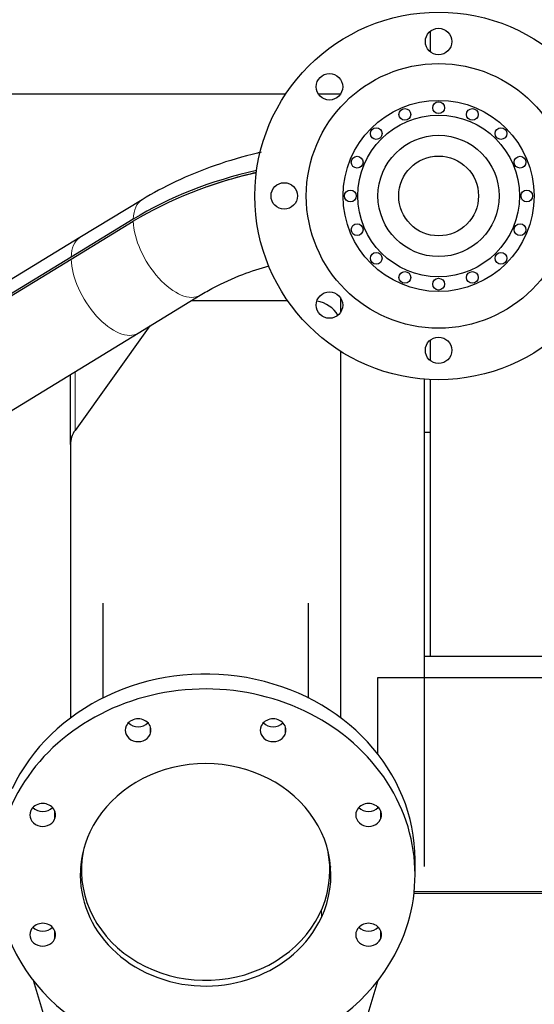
# Model space of a CAD drawing. Header units: inches. Extents: x 0 to 29700, y -16 to 21000.
# Tile 18 of 256: x 3030 to 3381, y 8511 to 9181. Entities that reach past the tile are written whole.
import ezdxf

# ---------------------------------------------------------------- set-up
doc = ezdxf.new("R2010")
doc.units = ezdxf.units.IN
doc.layers.add('1', color=7, linetype='Continuous', true_color=0xffffff)

msp = doc.modelspace()

# ---------------------------------------------------------------- linework, layer by layer
at = {"layer": '1', "color": 2, "linetype": 'Continuous', "lineweight": 25}
for p, q in [((3309.561, 9172.685), (3309.561, 9158.992)), ((3211.256, 9129.977), (2959.898, 9129.977)), ((3248.559, 9129.977), (3233.746, 9129.977)), ((3113.657, 9058.295), (3071.371, 9032.502)), ((3107.695, 9045.076), (3065.41, 9019.284)), ((3065.41, 9017.785), (3107.695, 9043.577)), ((3071.371, 9032.502), (2592.865, 8740.639)), ((3065.41, 9019.284), (2586.904, 8727.421)), ((2586.904, 8725.922), (3065.41, 9017.785)), ((3110.998, 8967.534), (3153.284, 8993.326)), ((3212.714, 8989.564), (3147.116, 8989.564)), ((3248.901, 8982.012), (3248.901, 8991.177)), ((2632.492, 8675.671), (3110.998, 8967.534)), ((3118.981, 8972.403), (3068.028, 8901.381)), ((3309.561, 8962.691), (3309.561, 8948.997)), ((3248.901, 8705.775), (3248.901, 8954.993)), ((3064.901, 8891.856), (3064.901, 8939.417)), ((3305.898, 8604.866), (3305.898, 8936.195)), ((3309.561, 8935.981), (3309.561, 8747.931)), ((3309.593, 8899.965), (3305.901, 8899.965)), ((3309.593, 8899.965), (3305.901, 8899.965)), ((3064.901, 8891.856), (3064.901, 8705.777)), ((3086.901, 8783.79), (3086.901, 8719.346)), ((3226.901, 8719.346), (3226.901, 8783.79)), ((3305.9, 8747.924), (3390.076, 8747.924)), ((3273.901, 8733.114), (3273.901, 8681.402)), ((3386.804, 8733.114), (3273.901, 8733.114)), ((3273.901, 8645.36), (3273.901, 8644.449)), ((3072.401, 8609.099), (3072.401, 8602.323)), ((3241.401, 8602.323), (3241.401, 8609.099)), ((3299.401, 8599.09), (3299.401, 8609.249)), ((3298.714, 8586.615), (3407.12, 8586.615)), ((3039.518, 8527.425), (3075.91, 8406.728)), ((3237.893, 8406.728), (3274.284, 8527.425))]:
    msp.add_line(p, q, dxfattribs=at)
at = {"layer": '1', "color": 110, "linetype": 'Continuous', "lineweight": 13}
for p, q in [((3068.028, 8901.381), (3068.028, 8941.324)), ((3119.063, 8700.399), (3119.063, 8694.459)), ((3210.907, 8700.399), (3210.907, 8694.459)), ((3054.12, 8642.794), (3054.12, 8636.854)), ((3275.851, 8642.794), (3275.851, 8636.854)), ((3298.818, 8587.645), (3406.833, 8587.645)), ((3235.662, 8575.171), (3235.662, 8570.153)), ((3054.12, 8561.327), (3054.12, 8555.387)), ((3275.851, 8561.327), (3275.851, 8555.387))]:
    msp.add_line(p, q, dxfattribs=at)
at = {"layer": '1', "color": 2, "linetype": 'Continuous', "lineweight": 25}
for centre, radius in [((3315.401, 9060.84), 125), ((3315.401, 9165.84), 9), ((3315.401, 9060.84), 90), ((3241.155, 9135.087), 9), ((3315.401, 9060.84), 65), ((3315.401, 9120.84), 4), ((3315.401, 9060.84), 55), ((3292.44, 9116.273), 4), ((3338.362, 9116.273), 4), ((3272.975, 9103.267), 4), ((3315.401, 9060.84), 41.25), ((3357.828, 9103.267), 4), ((3259.969, 9083.801), 4), ((3315.401, 9060.84), 27.15), ((3370.834, 9083.801), 4), ((3210.401, 9060.84), 9), ((3255.401, 9060.84), 4), ((3375.401, 9060.84), 4), ((3259.969, 9037.879), 4), ((3370.834, 9037.879), 4), ((3272.975, 9018.414), 4), ((3357.828, 9018.414), 4), ((3292.44, 9005.408), 4), ((3338.362, 9005.408), 4), ((3315.401, 9000.84), 4), ((3241.155, 8986.594), 9), ((3315.401, 8955.84), 9)]:
    msp.add_circle(centre, radius, dxfattribs=at)
for centre, major_axis, ratio, start_param, end_param in [((3268.996, 8929.2), (238.037, 0), 0.6619508, 1.9019047, 2.3153306), ((3268.996, 8927.701), (-238.037, 0), 0.6619508, 5.0444164, 5.4569233), ((3268.996, 8929.2), (-236.036, 0), 0.6619508, 5.0472782, 5.2020133), ((3228.901, 8971.824), (20, 0), 0.8870108, 0.4558255, 1.3867923), ((3084.901, 8891.856), (20, 0), 0.8870108, 2.5748634, 3.1415927), ((3156.901, 8609.249), (142.5, 0), 0.8870108, 0.0000491, 2.7488936), ((3156.901, 8599.09), (142.5, 0), 0.8870108, 5.8904862, 9.0320789), ((3110.979, 8697.429), (8.75, 0), 0.8870108, 5.8904862, 9.0320789), ((3202.823, 8697.429), (8.75, 0), 0.8870108, 5.8904862, 9.0320789), ((3110.979, 8697.429), (8.75, 0), 0.8870108, 2.7488936, 5.8904862), ((3110.979, 8707.588), (8.75, 0), 0.8870108, 3.8550287, 5.5697493), ((3202.823, 8697.429), (8.75, 0), 0.8870108, 2.7488936, 5.8904862), ((3202.823, 8707.588), (8.75, 0), 0.8870108, 3.8550287, 5.5697493), ((3156.901, 8599.09), (85.25, 0), 0.8870108, 5.8904862, 9.0320789), ((3156.901, 8599.09), (142.5, 0), 0.8870108, 2.7488936, 5.8904862), ((3046.036, 8639.824), (8.75, 0), 0.8870108, 5.8904862, 9.0320789), ((3267.767, 8639.824), (8.75, 0), 0.8870108, 5.8904862, 9.0320789), ((3046.036, 8639.824), (8.75, 0), 0.8870108, 2.7488936, 5.8904862), ((3046.036, 8649.982), (8.75, 0), 0.8870108, 3.8550287, 5.5697493), ((3267.767, 8639.824), (8.75, 0), 0.8870108, 2.7488936, 5.8904862), ((3267.767, 8649.982), (8.75, 0), 0.8870108, 3.8550287, 5.5697493), ((3156.901, 8599.09), (85.25, 0), 0.8870108, 2.7488936, 5.8904862), ((3156.901, 8602.323), (84.5, 0), 0.8870108, 2.9553551, 6.2831853), ((3156.901, 8602.323), (84.5, 0), 0.8870108, 0, 0.1863357), ((3156.901, 8609.249), (85.25, 0), 0.8870108, 3.1996139, 3.2825225), ((3156.901, 8609.249), (85.25, 0), 0.8870108, 6.1423045, 6.2252131), ((3046.036, 8558.357), (8.75, 0), 0.8870108, 5.8904862, 9.0320789), ((3267.767, 8558.357), (8.75, 0), 0.8870108, 5.8904862, 9.0320789), ((3046.036, 8558.357), (8.75, 0), 0.8870108, 2.7488936, 5.8904862), ((3046.036, 8568.516), (8.75, 0), 0.8870108, 3.8550287, 5.5697493), ((3267.767, 8558.357), (8.75, 0), 0.8870108, 2.7488936, 5.8904862), ((3267.767, 8568.516), (8.75, 0), 0.8870108, 3.8550287, 5.5697493)]:
    msp.add_ellipse(centre, major_axis=major_axis, ratio=ratio, start_param=start_param, end_param=end_param, dxfattribs=at)
at = {"layer": '1', "color": 110, "linetype": 'Continuous', "lineweight": 13}
for centre, start_param, end_param in [((3133.47, 9025.81), 3.1410558, 3.8096847), ((3133.47, 9025.81), 3.8622532, 6.2800421), ((3091.184, 9000.018), 3.1415867, 3.8096847), ((3091.184, 9000.018), 3.8622532, 6.2831793)]:
    msp.add_ellipse(centre, major_axis=(19.814, -32.484), ratio=0.5079153, start_param=start_param, end_param=end_param, dxfattribs=at)
at = {"layer": '1', "color": 2, "linetype": 'Continuous', "lineweight": 25}
for points, knots in [([(3194.657, 9090.55), (3193.805, 9090.353), (3183.161, 9087.852), (3163.173, 9082.019), (3136.871, 9071.305), (3120.971, 9062.745), (3113.657, 9058.295)], [0, 0, 0, 0, 0.0288497, 0.3608978, 0.6941261, 1, 1, 1, 1]), ([(3153.284, 8993.326), (3156.201, 8995.108), (3165.177, 9000.188), (3180.66, 9007.193), (3193.937, 9011.626), (3200.117, 9013.394)], [0, 0, 0, 0, 0.2180662, 0.647163, 1, 1, 1, 1])]:
    msp.add_open_spline(points, degree=3, knots=knots, dxfattribs=at)

doc.saveas('drawing.dxf')
